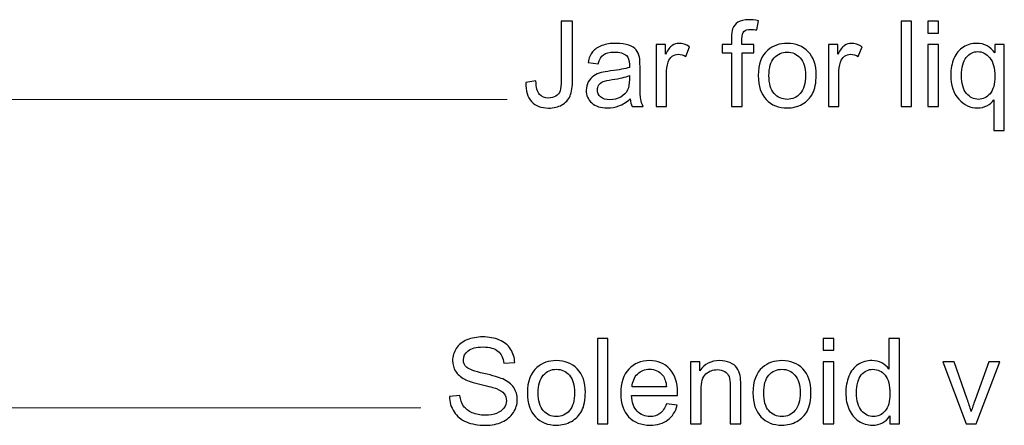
# Model space of a CAD drawing. Header units: millimetres. Extents: x -658 to -175, y -157 to 178.
# Tile 25 of 41: x -314 to -262, y 27 to 48. Entities that reach past the tile are written whole.
import ezdxf

# ---------------------------------------------------------------- set-up
doc = ezdxf.new("R2010")
doc.units = ezdxf.units.MM
doc.header["$MEASUREMENT"] = 0
doc.layers.add('Layer 1', color=7, linetype='Continuous')

msp = doc.modelspace()

# ---------------------------------------------------------------- linework, layer by layer
at = {"layer": 'Layer 1', "color": 250}
for points, knots in [([(-287.029, 45.0575), (-287.029, 45.0575), (-286.4892, 45.1316), (-286.4892, 45.1316), (-286.4892, 45.1316), (-286.4744, 44.7834), (-286.4098, 44.5453), (-286.2945, 44.4162), (-286.2945, 44.4162), (-286.1791, 44.2882), (-286.0183, 44.2236), (-285.814, 44.2236), (-285.814, 44.2236), (-285.6637, 44.2236), (-285.5336, 44.2585), (-285.4245, 44.3273), (-285.4245, 44.3273), (-285.3155, 44.3972), (-285.2393, 44.4913), (-285.1981, 44.6099), (-285.1981, 44.6099), (-285.1568, 44.7284), (-285.1367, 44.9189), (-285.1367, 45.1793), (-285.1367, 45.1793), (-285.1367, 45.1793), (-285.1367, 48.3129), (-285.1367, 48.3129), (-285.1367, 48.3129), (-285.1367, 48.3129), (-284.5334, 48.3129), (-284.5334, 48.3129), (-284.5334, 48.3129), (-284.5334, 48.3129), (-284.5334, 45.2152), (-284.5334, 45.2152), (-284.5334, 45.2152), (-284.5334, 44.8353), (-284.5789, 44.5411), (-284.671, 44.3315), (-284.671, 44.3315), (-284.7631, 44.1231), (-284.9081, 43.9643), (-285.1081, 43.8542), (-285.1081, 43.8542), (-285.3071, 43.7452), (-285.541, 43.6902), (-285.8087, 43.6902), (-285.8087, 43.6902), (-286.2077, 43.6902), (-286.5125, 43.8045), (-286.7242, 44.0342), (-286.7242, 44.0342), (-286.9358, 44.2638), (-287.0374, 44.6046), (-287.029, 45.0575)], [0, 0, 0, 0, 0.0666667, 0.0666667, 0.0666667, 0.0666667, 0.1333333, 0.1333333, 0.1333333, 0.1333333, 0.2, 0.2, 0.2, 0.2, 0.2666667, 0.2666667, 0.2666667, 0.2666667, 0.3333333, 0.3333333, 0.3333333, 0.3333333, 0.4, 0.4, 0.4, 0.4, 0.4666667, 0.4666667, 0.4666667, 0.4666667, 0.5333333, 0.5333333, 0.5333333, 0.5333333, 0.6, 0.6, 0.6, 0.6, 0.6666667, 0.6666667, 0.6666667, 0.6666667, 0.7333333, 0.7333333, 0.7333333, 0.7333333, 0.8, 0.8, 0.8, 0.8, 0.8666667, 0.8666667, 0.8666667, 0.8666667, 1, 1, 1, 1]), ([(-276.0755, 43.7664), (-276.0755, 43.7664), (-276.0755, 46.6302), (-276.0755, 46.6302), (-276.0755, 46.6302), (-276.0755, 46.6302), (-276.5708, 46.6302), (-276.5708, 46.6302), (-276.5708, 46.6302), (-276.5708, 46.6302), (-276.5708, 47.062), (-276.5708, 47.062), (-276.5708, 47.062), (-276.5708, 47.062), (-276.0755, 47.062), (-276.0755, 47.062), (-276.0755, 47.062), (-276.0755, 47.062), (-276.0755, 47.4112), (-276.0755, 47.4112), (-276.0755, 47.4112), (-276.0755, 47.6324), (-276.0564, 47.7965), (-276.0173, 47.9034), (-276.0173, 47.9034), (-275.9633, 48.0473), (-275.8701, 48.1648), (-275.7347, 48.2547), (-275.7347, 48.2547), (-275.6003, 48.3447), (-275.4108, 48.3891), (-275.1674, 48.3891), (-275.1674, 48.3891), (-275.0097, 48.3891), (-274.8362, 48.3701), (-274.6457, 48.333), (-274.6457, 48.333), (-274.6457, 48.333), (-274.7293, 47.8441), (-274.7293, 47.8441), (-274.7293, 47.8441), (-274.8457, 47.8642), (-274.9547, 47.8748), (-275.0584, 47.8748), (-275.0584, 47.8748), (-275.2277, 47.8748), (-275.3473, 47.8388), (-275.4182, 47.7668), (-275.4182, 47.7668), (-275.4881, 47.6949), (-275.523, 47.5605), (-275.523, 47.3636), (-275.523, 47.3636), (-275.523, 47.3636), (-275.523, 47.062), (-275.523, 47.062), (-275.523, 47.062), (-275.523, 47.062), (-274.8817, 47.062), (-274.8817, 47.062), (-274.8817, 47.062), (-274.8817, 47.062), (-274.8817, 46.6302), (-274.8817, 46.6302), (-274.8817, 46.6302), (-274.8817, 46.6302), (-275.5167, 46.6302), (-275.5167, 46.6302), (-275.5167, 46.6302), (-275.5167, 46.6302), (-275.5167, 43.7664), (-275.5167, 43.7664), (-275.5167, 43.7664), (-275.5167, 43.7664), (-276.0755, 43.7664), (-276.0755, 43.7664)], [0, 0, 0, 0, 0.05, 0.05, 0.05, 0.05, 0.1, 0.1, 0.1, 0.1, 0.15, 0.15, 0.15, 0.15, 0.2, 0.2, 0.2, 0.2, 0.25, 0.25, 0.25, 0.25, 0.3, 0.3, 0.3, 0.3, 0.35, 0.35, 0.35, 0.35, 0.4, 0.4, 0.4, 0.4, 0.45, 0.45, 0.45, 0.45, 0.5, 0.5, 0.5, 0.5, 0.55, 0.55, 0.55, 0.55, 0.6, 0.6, 0.6, 0.6, 0.65, 0.65, 0.65, 0.65, 0.7, 0.7, 0.7, 0.7, 0.75, 0.75, 0.75, 0.75, 0.8, 0.8, 0.8, 0.8, 0.85, 0.85, 0.85, 0.85, 0.9, 0.9, 0.9, 0.9, 1, 1, 1, 1]), ([(-267.047, 43.7664), (-267.047, 43.7664), (-267.047, 48.3129), (-267.047, 48.3129), (-267.047, 48.3129), (-267.047, 48.3129), (-266.4882, 48.3129), (-266.4882, 48.3129), (-266.4882, 48.3129), (-266.4882, 48.3129), (-266.4882, 43.7664), (-266.4882, 43.7664), (-266.4882, 43.7664), (-266.4882, 43.7664), (-267.047, 43.7664), (-267.047, 43.7664)], [0, 0, 0, 0, 0.2, 0.2, 0.2, 0.2, 0.4, 0.4, 0.4, 0.4, 0.6, 0.6, 0.6, 0.6, 1, 1, 1, 1]), ([(-265.6236, 47.6779), (-265.6236, 47.6779), (-265.6236, 48.3129), (-265.6236, 48.3129), (-265.6236, 48.3129), (-265.6236, 48.3129), (-265.0648, 48.3129), (-265.0648, 48.3129), (-265.0648, 48.3129), (-265.0648, 48.3129), (-265.0648, 47.6779), (-265.0648, 47.6779), (-265.0648, 47.6779), (-265.0648, 47.6779), (-265.6236, 47.6779), (-265.6236, 47.6779)], [0, 0, 0, 0, 0.2, 0.2, 0.2, 0.2, 0.4, 0.4, 0.4, 0.4, 0.6, 0.6, 0.6, 0.6, 1, 1, 1, 1]), ([(-281.4665, 44.1791), (-281.6739, 44.0024), (-281.8739, 43.8786), (-282.0655, 43.8056), (-282.0655, 43.8056), (-282.2571, 43.7325), (-282.4624, 43.6966), (-282.6825, 43.6966), (-282.6825, 43.6966), (-283.0444, 43.6966), (-283.3228, 43.7844), (-283.5175, 43.9611), (-283.5175, 43.9611), (-283.7122, 44.1368), (-283.8096, 44.3622), (-283.8096, 44.6363), (-283.8096, 44.6363), (-283.8096, 44.7972), (-283.7726, 44.9443), (-283.6995, 45.0777), (-283.6995, 45.0777), (-283.6255, 45.211), (-283.5291, 45.3168), (-283.4106, 45.3973), (-283.4106, 45.3973), (-283.291, 45.4777), (-283.1577, 45.5391), (-283.0085, 45.5804), (-283.0085, 45.5804), (-282.8984, 45.6089), (-282.7322, 45.6364), (-282.511, 45.664), (-282.511, 45.664), (-282.0602, 45.7169), (-281.7268, 45.7814), (-281.5141, 45.8555), (-281.5141, 45.8555), (-281.512, 45.9317), (-281.5109, 45.9804), (-281.5109, 46.0005), (-281.5109, 46.0005), (-281.5109, 46.227), (-281.5639, 46.3868), (-281.6697, 46.4799), (-281.6697, 46.4799), (-281.8126, 46.6059), (-282.0253, 46.6683), (-282.3068, 46.6683), (-282.3068, 46.6683), (-282.5703, 46.6683), (-282.765, 46.6217), (-282.8899, 46.5297), (-282.8899, 46.5297), (-283.0159, 46.4376), (-283.1079, 46.2746), (-283.1683, 46.0397), (-283.1683, 46.0397), (-283.1683, 46.0397), (-283.7144, 46.1159), (-283.7144, 46.1159), (-283.7144, 46.1159), (-283.6646, 46.3498), (-283.5831, 46.5392), (-283.4688, 46.6831), (-283.4688, 46.6831), (-283.3545, 46.8271), (-283.1894, 46.9371), (-282.9735, 47.0154), (-282.9735, 47.0154), (-282.7587, 47.0927), (-282.5079, 47.1318), (-282.2242, 47.1318), (-282.2242, 47.1318), (-281.9427, 47.1318), (-281.7131, 47.099), (-281.5363, 47.0324), (-281.5363, 47.0324), (-281.3607, 46.9657), (-281.2305, 46.8831), (-281.1479, 46.7826), (-281.1479, 46.7826), (-281.0654, 46.6821), (-281.0072, 46.5551), (-280.9733, 46.4016), (-280.9733, 46.4016), (-280.9553, 46.3064), (-280.9458, 46.1349), (-280.9458, 45.8883), (-280.9458, 45.8883), (-280.9458, 45.8883), (-280.9458, 45.1475), (-280.9458, 45.1475), (-280.9458, 45.1475), (-280.9458, 44.63), (-280.9342, 44.303), (-280.9109, 44.1643), (-280.9109, 44.1643), (-280.8886, 44.0257), (-280.8421, 43.8934), (-280.7744, 43.7664), (-280.7744, 43.7664), (-280.7744, 43.7664), (-281.3585, 43.7664), (-281.3585, 43.7664), (-281.3585, 43.7664), (-281.4146, 43.8839), (-281.4506, 44.0215), (-281.4665, 44.1791)], [0, 0, 0, 0, 0.0357143, 0.0357143, 0.0357143, 0.0357143, 0.0714286, 0.0714286, 0.0714286, 0.0714286, 0.1071429, 0.1071429, 0.1071429, 0.1071429, 0.1428571, 0.1428571, 0.1428571, 0.1428571, 0.1785714, 0.1785714, 0.1785714, 0.1785714, 0.2142857, 0.2142857, 0.2142857, 0.2142857, 0.25, 0.25, 0.25, 0.25, 0.2857143, 0.2857143, 0.2857143, 0.2857143, 0.3214286, 0.3214286, 0.3214286, 0.3214286, 0.3571429, 0.3571429, 0.3571429, 0.3571429, 0.3928571, 0.3928571, 0.3928571, 0.3928571, 0.4285714, 0.4285714, 0.4285714, 0.4285714, 0.4642857, 0.4642857, 0.4642857, 0.4642857, 0.5, 0.5, 0.5, 0.5, 0.5357143, 0.5357143, 0.5357143, 0.5357143, 0.5714286, 0.5714286, 0.5714286, 0.5714286, 0.6071429, 0.6071429, 0.6071429, 0.6071429, 0.6428571, 0.6428571, 0.6428571, 0.6428571, 0.6785714, 0.6785714, 0.6785714, 0.6785714, 0.7142857, 0.7142857, 0.7142857, 0.7142857, 0.75, 0.75, 0.75, 0.75, 0.7857143, 0.7857143, 0.7857143, 0.7857143, 0.8214286, 0.8214286, 0.8214286, 0.8214286, 0.8571429, 0.8571429, 0.8571429, 0.8571429, 0.8928571, 0.8928571, 0.8928571, 0.8928571, 0.9285714, 0.9285714, 0.9285714, 0.9285714, 1, 1, 1, 1]), ([(-280.0939, 43.7664), (-280.0939, 43.7664), (-280.0939, 47.062), (-280.0939, 47.062), (-280.0939, 47.062), (-280.0939, 47.062), (-279.5922, 47.062), (-279.5922, 47.062), (-279.5922, 47.062), (-279.5922, 47.062), (-279.5922, 46.5572), (-279.5922, 46.5572), (-279.5922, 46.5572), (-279.4642, 46.7911), (-279.3456, 46.9456), (-279.2366, 47.0197), (-279.2366, 47.0197), (-279.1276, 47.0948), (-279.008, 47.1318), (-278.8779, 47.1318), (-278.8779, 47.1318), (-278.6895, 47.1318), (-278.4979, 47.0726), (-278.3032, 46.9551), (-278.3032, 46.9551), (-278.3032, 46.9551), (-278.5021, 46.4397), (-278.5021, 46.4397), (-278.5021, 46.4397), (-278.6376, 46.5159), (-278.7731, 46.554), (-278.9085, 46.554), (-278.9085, 46.554), (-279.0302, 46.554), (-279.1393, 46.517), (-279.2356, 46.4439), (-279.2356, 46.4439), (-279.3319, 46.3709), (-279.4007, 46.2693), (-279.4419, 46.1391), (-279.4419, 46.1391), (-279.5044, 45.9412), (-279.5351, 45.7243), (-279.5351, 45.4883), (-279.5351, 45.4883), (-279.5351, 45.4883), (-279.5351, 43.7664), (-279.5351, 43.7664), (-279.5351, 43.7664), (-279.5351, 43.7664), (-280.0939, 43.7664), (-280.0939, 43.7664)], [0, 0, 0, 0, 0.0714286, 0.0714286, 0.0714286, 0.0714286, 0.1428571, 0.1428571, 0.1428571, 0.1428571, 0.2142857, 0.2142857, 0.2142857, 0.2142857, 0.2857143, 0.2857143, 0.2857143, 0.2857143, 0.3571429, 0.3571429, 0.3571429, 0.3571429, 0.4285714, 0.4285714, 0.4285714, 0.4285714, 0.5, 0.5, 0.5, 0.5, 0.5714286, 0.5714286, 0.5714286, 0.5714286, 0.6428571, 0.6428571, 0.6428571, 0.6428571, 0.7142857, 0.7142857, 0.7142857, 0.7142857, 0.7857143, 0.7857143, 0.7857143, 0.7857143, 0.8571429, 0.8571429, 0.8571429, 0.8571429, 1, 1, 1, 1]), ([(-274.6542, 45.4142), (-274.6542, 46.0227), (-274.4848, 46.4736), (-274.1451, 46.7667), (-274.1451, 46.7667), (-273.8625, 47.0101), (-273.5165, 47.1318), (-273.109, 47.1318), (-273.109, 47.1318), (-272.6571, 47.1318), (-272.2867, 46.9837), (-271.9988, 46.6874), (-271.9988, 46.6874), (-271.712, 46.3921), (-271.5681, 45.9825), (-271.5681, 45.4608), (-271.5681, 45.4608), (-271.5681, 45.0374), (-271.6316, 44.7051), (-271.7586, 44.4628), (-271.7586, 44.4628), (-271.8856, 44.2204), (-272.0708, 44.032), (-272.3142, 43.8976), (-272.3142, 43.8976), (-272.5566, 43.7632), (-272.8222, 43.6966), (-273.109, 43.6966), (-273.109, 43.6966), (-273.5704, 43.6966), (-273.943, 43.8437), (-274.2277, 44.1389), (-274.2277, 44.1389), (-274.5123, 44.4342), (-274.6542, 44.8596), (-274.6542, 45.4142)], [0, 0, 0, 0, 0.1, 0.1, 0.1, 0.1, 0.2, 0.2, 0.2, 0.2, 0.3, 0.3, 0.3, 0.3, 0.4, 0.4, 0.4, 0.4, 0.5, 0.5, 0.5, 0.5, 0.6, 0.6, 0.6, 0.6, 0.7, 0.7, 0.7, 0.7, 0.8, 0.8, 0.8, 0.8, 1, 1, 1, 1]), ([(-274.0827, 45.4131), (-274.0827, 44.9919), (-273.9906, 44.6766), (-273.8064, 44.4681), (-273.8064, 44.4681), (-273.6212, 44.2585), (-273.3895, 44.1537), (-273.109, 44.1537), (-273.109, 44.1537), (-272.8317, 44.1537), (-272.601, 44.2585), (-272.4158, 44.4691), (-272.4158, 44.4691), (-272.2317, 44.6797), (-272.1396, 45.0004), (-272.1396, 45.4311), (-272.1396, 45.4311), (-272.1396, 45.8375), (-272.2327, 46.1455), (-272.4179, 46.354), (-272.4179, 46.354), (-272.6031, 46.5635), (-272.8338, 46.6683), (-273.109, 46.6683), (-273.109, 46.6683), (-273.3895, 46.6683), (-273.6212, 46.5646), (-273.8064, 46.3561), (-273.8064, 46.3561), (-273.9906, 46.1476), (-274.0827, 45.8333), (-274.0827, 45.4131)], [0, 0, 0, 0, 0.1111111, 0.1111111, 0.1111111, 0.1111111, 0.2222222, 0.2222222, 0.2222222, 0.2222222, 0.3333333, 0.3333333, 0.3333333, 0.3333333, 0.4444444, 0.4444444, 0.4444444, 0.4444444, 0.5555556, 0.5555556, 0.5555556, 0.5555556, 0.6666667, 0.6666667, 0.6666667, 0.6666667, 0.7777778, 0.7777778, 0.7777778, 0.7777778, 1, 1, 1, 1]), ([(-270.9194, 43.7664), (-270.9194, 43.7664), (-270.9194, 47.062), (-270.9194, 47.062), (-270.9194, 47.062), (-270.9194, 47.062), (-270.4177, 47.062), (-270.4177, 47.062), (-270.4177, 47.062), (-270.4177, 47.062), (-270.4177, 46.5572), (-270.4177, 46.5572), (-270.4177, 46.5572), (-270.2897, 46.7911), (-270.1711, 46.9456), (-270.0621, 47.0197), (-270.0621, 47.0197), (-269.9531, 47.0948), (-269.8335, 47.1318), (-269.7034, 47.1318), (-269.7034, 47.1318), (-269.515, 47.1318), (-269.3234, 47.0726), (-269.1287, 46.9551), (-269.1287, 46.9551), (-269.1287, 46.9551), (-269.3276, 46.4397), (-269.3276, 46.4397), (-269.3276, 46.4397), (-269.4631, 46.5159), (-269.5986, 46.554), (-269.734, 46.554), (-269.734, 46.554), (-269.8557, 46.554), (-269.9648, 46.517), (-270.0611, 46.4439), (-270.0611, 46.4439), (-270.1574, 46.3709), (-270.2262, 46.2693), (-270.2674, 46.1391), (-270.2674, 46.1391), (-270.3299, 45.9412), (-270.3606, 45.7243), (-270.3606, 45.4883), (-270.3606, 45.4883), (-270.3606, 45.4883), (-270.3606, 43.7664), (-270.3606, 43.7664), (-270.3606, 43.7664), (-270.3606, 43.7664), (-270.9194, 43.7664), (-270.9194, 43.7664)], [0, 0, 0, 0, 0.0714286, 0.0714286, 0.0714286, 0.0714286, 0.1428571, 0.1428571, 0.1428571, 0.1428571, 0.2142857, 0.2142857, 0.2142857, 0.2142857, 0.2857143, 0.2857143, 0.2857143, 0.2857143, 0.3571429, 0.3571429, 0.3571429, 0.3571429, 0.4285714, 0.4285714, 0.4285714, 0.4285714, 0.5, 0.5, 0.5, 0.5, 0.5714286, 0.5714286, 0.5714286, 0.5714286, 0.6428571, 0.6428571, 0.6428571, 0.6428571, 0.7142857, 0.7142857, 0.7142857, 0.7142857, 0.7857143, 0.7857143, 0.7857143, 0.7857143, 0.8571429, 0.8571429, 0.8571429, 0.8571429, 1, 1, 1, 1]), ([(-265.6236, 43.7664), (-265.6236, 43.7664), (-265.6236, 47.062), (-265.6236, 47.062), (-265.6236, 47.062), (-265.6236, 47.062), (-265.0648, 47.062), (-265.0648, 47.062), (-265.0648, 47.062), (-265.0648, 47.062), (-265.0648, 43.7664), (-265.0648, 43.7664), (-265.0648, 43.7664), (-265.0648, 43.7664), (-265.6236, 43.7664), (-265.6236, 43.7664)], [0, 0, 0, 0, 0.2, 0.2, 0.2, 0.2, 0.4, 0.4, 0.4, 0.4, 0.6, 0.6, 0.6, 0.6, 1, 1, 1, 1]), ([(-262.1143, 42.5028), (-262.1143, 42.5028), (-262.1143, 44.1199), (-262.1143, 44.1199), (-262.1143, 44.1199), (-262.201, 43.9982), (-262.3228, 43.8976), (-262.4783, 43.8172), (-262.4783, 43.8172), (-262.6339, 43.7368), (-262.8001, 43.6966), (-262.9757, 43.6966), (-262.9757, 43.6966), (-263.3663, 43.6966), (-263.7017, 43.8521), (-263.9843, 44.1643), (-263.9843, 44.1643), (-264.2658, 44.4755), (-264.4066, 44.903), (-264.4066, 45.4449), (-264.4066, 45.4449), (-264.4066, 45.7751), (-264.3494, 46.0714), (-264.2351, 46.3339), (-264.2351, 46.3339), (-264.1198, 46.5953), (-263.9536, 46.7942), (-263.7356, 46.9287), (-263.7356, 46.9287), (-263.5176, 47.0641), (-263.2784, 47.1318), (-263.0181, 47.1318), (-263.0181, 47.1318), (-262.6106, 47.1318), (-262.291, 46.9615), (-262.0571, 46.6196), (-262.0571, 46.6196), (-262.0571, 46.6196), (-262.0571, 47.062), (-262.0571, 47.062), (-262.0571, 47.062), (-262.0571, 47.062), (-261.5555, 47.062), (-261.5555, 47.062), (-261.5555, 47.062), (-261.5555, 47.062), (-261.5555, 42.5028), (-261.5555, 42.5028), (-261.5555, 42.5028), (-261.5555, 42.5028), (-262.1143, 42.5028), (-262.1143, 42.5028)], [0, 0, 0, 0, 0.0714286, 0.0714286, 0.0714286, 0.0714286, 0.1428571, 0.1428571, 0.1428571, 0.1428571, 0.2142857, 0.2142857, 0.2142857, 0.2142857, 0.2857143, 0.2857143, 0.2857143, 0.2857143, 0.3571429, 0.3571429, 0.3571429, 0.3571429, 0.4285714, 0.4285714, 0.4285714, 0.4285714, 0.5, 0.5, 0.5, 0.5, 0.5714286, 0.5714286, 0.5714286, 0.5714286, 0.6428571, 0.6428571, 0.6428571, 0.6428571, 0.7142857, 0.7142857, 0.7142857, 0.7142857, 0.7857143, 0.7857143, 0.7857143, 0.7857143, 0.8571429, 0.8571429, 0.8571429, 0.8571429, 1, 1, 1, 1]), ([(-263.8351, 45.4237), (-263.8351, 45.0004), (-263.7462, 44.6829), (-263.5684, 44.4712), (-263.5684, 44.4712), (-263.3906, 44.2596), (-263.1779, 44.1537), (-262.9292, 44.1537), (-262.9292, 44.1537), (-262.691, 44.1537), (-262.4868, 44.2543), (-262.3143, 44.4554), (-262.3143, 44.4554), (-262.1428, 44.6575), (-262.0571, 44.9634), (-262.0571, 45.374), (-262.0571, 45.374), (-262.0571, 45.8121), (-262.1481, 46.1413), (-262.3291, 46.3625), (-262.3291, 46.3625), (-262.5101, 46.5836), (-262.7217, 46.6937), (-262.9662, 46.6937), (-262.9662, 46.6937), (-263.2086, 46.6937), (-263.4139, 46.591), (-263.5821, 46.3857), (-263.5821, 46.3857), (-263.7504, 46.1804), (-263.8351, 45.8598), (-263.8351, 45.4237)], [0, 0, 0, 0, 0.1111111, 0.1111111, 0.1111111, 0.1111111, 0.2222222, 0.2222222, 0.2222222, 0.2222222, 0.3333333, 0.3333333, 0.3333333, 0.3333333, 0.4444444, 0.4444444, 0.4444444, 0.4444444, 0.5555556, 0.5555556, 0.5555556, 0.5555556, 0.6666667, 0.6666667, 0.6666667, 0.6666667, 0.7777778, 0.7777778, 0.7777778, 0.7777778, 1, 1, 1, 1]), ([(-281.5109, 45.4174), (-281.7141, 45.3348), (-282.0189, 45.265), (-282.4253, 45.2078), (-282.4253, 45.2078), (-282.656, 45.175), (-282.819, 45.138), (-282.9143, 45.0967), (-282.9143, 45.0967), (-283.0095, 45.0554), (-283.0825, 44.9951), (-283.1344, 44.9168), (-283.1344, 44.9168), (-283.1863, 44.8374), (-283.2127, 44.7496), (-283.2127, 44.6522), (-283.2127, 44.6522), (-283.2127, 44.5051), (-283.1566, 44.3813), (-283.0434, 44.2829), (-283.0434, 44.2829), (-282.9301, 44.1844), (-282.765, 44.1347), (-282.5481, 44.1347), (-282.5481, 44.1347), (-282.3333, 44.1347), (-282.1417, 44.1813), (-281.9734, 44.2755), (-281.9734, 44.2755), (-281.8062, 44.3686), (-281.6824, 44.4966), (-281.6041, 44.6586), (-281.6041, 44.6586), (-281.5437, 44.7845), (-281.5141, 44.9697), (-281.5141, 45.2142), (-281.5141, 45.2142), (-281.5141, 45.2142), (-281.5109, 45.4174), (-281.5109, 45.4174)], [0, 0, 0, 0, 0.0909091, 0.0909091, 0.0909091, 0.0909091, 0.1818182, 0.1818182, 0.1818182, 0.1818182, 0.2727273, 0.2727273, 0.2727273, 0.2727273, 0.3636364, 0.3636364, 0.3636364, 0.3636364, 0.4545455, 0.4545455, 0.4545455, 0.4545455, 0.5454545, 0.5454545, 0.5454545, 0.5454545, 0.6363636, 0.6363636, 0.6363636, 0.6363636, 0.7272727, 0.7272727, 0.7272727, 0.7272727, 0.8181818, 0.8181818, 0.8181818, 0.8181818, 1, 1, 1, 1]), ([(-291.0932, 28.3547), (-291.0932, 28.3547), (-290.5281, 28.4055), (-290.5281, 28.4055), (-290.5281, 28.4055), (-290.5016, 28.1769), (-290.4392, 27.9896), (-290.3407, 27.8425), (-290.3407, 27.8425), (-290.2423, 27.6964), (-290.0899, 27.5779), (-289.8835, 27.4869), (-289.8835, 27.4869), (-289.6772, 27.3969), (-289.4443, 27.3514), (-289.1861, 27.3514), (-289.1861, 27.3514), (-288.9565, 27.3514), (-288.7543, 27.3853), (-288.5786, 27.454), (-288.5786, 27.454), (-288.403, 27.5228), (-288.2728, 27.617), (-288.1871, 27.7366), (-288.1871, 27.7366), (-288.1013, 27.8562), (-288.058, 27.9864), (-288.058, 28.1261), (-288.058, 28.1261), (-288.058, 28.2679), (-288.0992, 28.3917), (-288.1818, 28.4986), (-288.1818, 28.4986), (-288.2643, 28.6044), (-288.4008, 28.6933), (-288.5913, 28.7664), (-288.5913, 28.7664), (-288.7131, 28.8129), (-288.9829, 28.887), (-289.401, 28.9876), (-289.401, 28.9876), (-289.819, 29.0881), (-290.1111, 29.1823), (-290.2783, 29.2712), (-290.2783, 29.2712), (-290.4953, 29.3855), (-290.6561, 29.5273), (-290.762, 29.6956), (-290.762, 29.6956), (-290.8688, 29.8638), (-290.9218, 30.0533), (-290.9218, 30.2618), (-290.9218, 30.2618), (-290.9218, 30.4925), (-290.8561, 30.7073), (-290.726, 30.9063), (-290.726, 30.9063), (-290.5958, 31.1063), (-290.4064, 31.2576), (-290.1555, 31.3614), (-290.1555, 31.3614), (-289.9058, 31.4651), (-289.6274, 31.5169), (-289.3216, 31.5169), (-289.3216, 31.5169), (-288.985, 31.5169), (-288.6877, 31.463), (-288.4305, 31.3539), (-288.4305, 31.3539), (-288.1733, 31.246), (-287.9754, 31.0862), (-287.8368, 30.8745), (-287.8368, 30.8745), (-287.6981, 30.6639), (-287.624, 30.4247), (-287.6135, 30.158), (-287.6135, 30.158), (-287.6135, 30.158), (-288.1913, 30.1136), (-288.1913, 30.1136), (-288.1913, 30.1136), (-288.222, 30.4004), (-288.3268, 30.6174), (-288.5056, 30.7634), (-288.5056, 30.7634), (-288.6845, 30.9105), (-288.9491, 30.9835), (-289.2983, 30.9835), (-289.2983, 30.9835), (-289.6624, 30.9835), (-289.928, 30.9169), (-290.0942, 30.7835), (-290.0942, 30.7835), (-290.2603, 30.6502), (-290.3439, 30.4893), (-290.3439, 30.3009), (-290.3439, 30.3009), (-290.3439, 30.1379), (-290.2847, 30.0035), (-290.1672, 29.8977), (-290.1672, 29.8977), (-290.0508, 29.7929), (-289.7491, 29.6839), (-289.2602, 29.5739), (-289.2602, 29.5739), (-288.7713, 29.4627), (-288.4358, 29.3664), (-288.2537, 29.2839), (-288.2537, 29.2839), (-287.9902, 29.1622), (-287.7944, 29.0087), (-287.6685, 28.8214), (-287.6685, 28.8214), (-287.5426, 28.6351), (-287.4801, 28.4203), (-287.4801, 28.1769), (-287.4801, 28.1769), (-287.4801, 27.9345), (-287.5489, 27.708), (-287.6875, 27.4943), (-287.6875, 27.4943), (-287.8262, 27.2805), (-288.0241, 27.1143), (-288.2834, 26.9958), (-288.2834, 26.9958), (-288.5427, 26.8773), (-288.8337, 26.818), (-289.1586, 26.818), (-289.1586, 26.818), (-289.5692, 26.818), (-289.9132, 26.8783), (-290.1905, 26.9979), (-290.1905, 26.9979), (-290.4688, 27.1175), (-290.6858, 27.2974), (-290.8434, 27.5387), (-290.8434, 27.5387), (-291.0022, 27.779), (-291.0847, 28.0509), (-291.0932, 28.3547)], [0, 0, 0, 0, 0.0277778, 0.0277778, 0.0277778, 0.0277778, 0.0555556, 0.0555556, 0.0555556, 0.0555556, 0.0833333, 0.0833333, 0.0833333, 0.0833333, 0.1111111, 0.1111111, 0.1111111, 0.1111111, 0.1388889, 0.1388889, 0.1388889, 0.1388889, 0.1666667, 0.1666667, 0.1666667, 0.1666667, 0.1944444, 0.1944444, 0.1944444, 0.1944444, 0.2222222, 0.2222222, 0.2222222, 0.2222222, 0.25, 0.25, 0.25, 0.25, 0.2777778, 0.2777778, 0.2777778, 0.2777778, 0.3055556, 0.3055556, 0.3055556, 0.3055556, 0.3333333, 0.3333333, 0.3333333, 0.3333333, 0.3611111, 0.3611111, 0.3611111, 0.3611111, 0.3888889, 0.3888889, 0.3888889, 0.3888889, 0.4166667, 0.4166667, 0.4166667, 0.4166667, 0.4444444, 0.4444444, 0.4444444, 0.4444444, 0.4722222, 0.4722222, 0.4722222, 0.4722222, 0.5, 0.5, 0.5, 0.5, 0.5277778, 0.5277778, 0.5277778, 0.5277778, 0.5555556, 0.5555556, 0.5555556, 0.5555556, 0.5833333, 0.5833333, 0.5833333, 0.5833333, 0.6111111, 0.6111111, 0.6111111, 0.6111111, 0.6388889, 0.6388889, 0.6388889, 0.6388889, 0.6666667, 0.6666667, 0.6666667, 0.6666667, 0.6944444, 0.6944444, 0.6944444, 0.6944444, 0.7222222, 0.7222222, 0.7222222, 0.7222222, 0.75, 0.75, 0.75, 0.75, 0.7777778, 0.7777778, 0.7777778, 0.7777778, 0.8055556, 0.8055556, 0.8055556, 0.8055556, 0.8333333, 0.8333333, 0.8333333, 0.8333333, 0.8611111, 0.8611111, 0.8611111, 0.8611111, 0.8888889, 0.8888889, 0.8888889, 0.8888889, 0.9166667, 0.9166667, 0.9166667, 0.9166667, 0.9444444, 0.9444444, 0.9444444, 0.9444444, 1, 1, 1, 1]), ([(-283.2119, 26.8942), (-283.2119, 26.8942), (-283.2119, 31.4407), (-283.2119, 31.4407), (-283.2119, 31.4407), (-283.2119, 31.4407), (-282.6531, 31.4407), (-282.6531, 31.4407), (-282.6531, 31.4407), (-282.6531, 31.4407), (-282.6531, 26.8942), (-282.6531, 26.8942), (-282.6531, 26.8942), (-282.6531, 26.8942), (-283.2119, 26.8942), (-283.2119, 26.8942)], [0, 0, 0, 0, 0.2, 0.2, 0.2, 0.2, 0.4, 0.4, 0.4, 0.4, 0.6, 0.6, 0.6, 0.6, 1, 1, 1, 1]), ([(-271.1937, 30.8057), (-271.1937, 30.8057), (-271.1937, 31.4407), (-271.1937, 31.4407), (-271.1937, 31.4407), (-271.1937, 31.4407), (-270.6349, 31.4407), (-270.6349, 31.4407), (-270.6349, 31.4407), (-270.6349, 31.4407), (-270.6349, 30.8057), (-270.6349, 30.8057), (-270.6349, 30.8057), (-270.6349, 30.8057), (-271.1937, 30.8057), (-271.1937, 30.8057)], [0, 0, 0, 0, 0.2, 0.2, 0.2, 0.2, 0.4, 0.4, 0.4, 0.4, 0.6, 0.6, 0.6, 0.6, 1, 1, 1, 1]), ([(-267.6558, 26.8942), (-267.6558, 26.8942), (-267.6558, 27.3122), (-267.6558, 27.3122), (-267.6558, 27.3122), (-267.8643, 26.9873), (-268.1712, 26.8244), (-268.5765, 26.8244), (-268.5765, 26.8244), (-268.839, 26.8244), (-269.0803, 26.8963), (-269.2994, 27.0413), (-269.2994, 27.0413), (-269.5195, 27.1852), (-269.6899, 27.3874), (-269.8116, 27.6456), (-269.8116, 27.6456), (-269.9322, 27.9049), (-269.9926, 28.2023), (-269.9926, 28.5388), (-269.9926, 28.5388), (-269.9926, 28.8669), (-269.9375, 29.1643), (-269.8285, 29.432), (-269.8285, 29.432), (-269.7184, 29.6987), (-269.5544, 29.9041), (-269.3353, 30.0459), (-269.3353, 30.0459), (-269.1173, 30.1887), (-268.8718, 30.2596), (-268.6019, 30.2596), (-268.6019, 30.2596), (-268.403, 30.2596), (-268.2262, 30.2173), (-268.0717, 30.1337), (-268.0717, 30.1337), (-267.9172, 30.0501), (-267.7913, 29.94), (-267.6939, 29.8056), (-267.6939, 29.8056), (-267.6939, 29.8056), (-267.6939, 31.4407), (-267.6939, 31.4407), (-267.6939, 31.4407), (-267.6939, 31.4407), (-267.1351, 31.4407), (-267.1351, 31.4407), (-267.1351, 31.4407), (-267.1351, 31.4407), (-267.1351, 26.8942), (-267.1351, 26.8942), (-267.1351, 26.8942), (-267.1351, 26.8942), (-267.6558, 26.8942), (-267.6558, 26.8942)], [0, 0, 0, 0, 0.0666667, 0.0666667, 0.0666667, 0.0666667, 0.1333333, 0.1333333, 0.1333333, 0.1333333, 0.2, 0.2, 0.2, 0.2, 0.2666667, 0.2666667, 0.2666667, 0.2666667, 0.3333333, 0.3333333, 0.3333333, 0.3333333, 0.4, 0.4, 0.4, 0.4, 0.4666667, 0.4666667, 0.4666667, 0.4666667, 0.5333333, 0.5333333, 0.5333333, 0.5333333, 0.6, 0.6, 0.6, 0.6, 0.6666667, 0.6666667, 0.6666667, 0.6666667, 0.7333333, 0.7333333, 0.7333333, 0.7333333, 0.8, 0.8, 0.8, 0.8, 0.8666667, 0.8666667, 0.8666667, 0.8666667, 1, 1, 1, 1]), ([(-286.9404, 28.542), (-286.9404, 29.1505), (-286.771, 29.6014), (-286.4313, 29.8945), (-286.4313, 29.8945), (-286.1487, 30.1379), (-285.8027, 30.2596), (-285.3952, 30.2596), (-285.3952, 30.2596), (-284.9433, 30.2596), (-284.5729, 30.1115), (-284.285, 29.8152), (-284.285, 29.8152), (-283.9982, 29.5199), (-283.8543, 29.1103), (-283.8543, 28.5886), (-283.8543, 28.5886), (-283.8543, 28.1652), (-283.9178, 27.8329), (-284.0448, 27.5906), (-284.0448, 27.5906), (-284.1718, 27.3482), (-284.357, 27.1598), (-284.6004, 27.0254), (-284.6004, 27.0254), (-284.8428, 26.891), (-285.1084, 26.8244), (-285.3952, 26.8244), (-285.3952, 26.8244), (-285.8566, 26.8244), (-286.2292, 26.9715), (-286.5139, 27.2667), (-286.5139, 27.2667), (-286.7985, 27.562), (-286.9404, 27.9874), (-286.9404, 28.542)], [0, 0, 0, 0, 0.1, 0.1, 0.1, 0.1, 0.2, 0.2, 0.2, 0.2, 0.3, 0.3, 0.3, 0.3, 0.4, 0.4, 0.4, 0.4, 0.5, 0.5, 0.5, 0.5, 0.6, 0.6, 0.6, 0.6, 0.7, 0.7, 0.7, 0.7, 0.8, 0.8, 0.8, 0.8, 1, 1, 1, 1]), ([(-279.5406, 27.961), (-279.5406, 27.961), (-278.9628, 27.8848), (-278.9628, 27.8848), (-278.9628, 27.8848), (-279.0528, 27.5493), (-279.221, 27.2879), (-279.4666, 27.1027), (-279.4666, 27.1027), (-279.7121, 26.9175), (-280.0254, 26.8244), (-280.4074, 26.8244), (-280.4074, 26.8244), (-280.8879, 26.8244), (-281.2689, 26.9725), (-281.5504, 27.2688), (-281.5504, 27.2688), (-281.8319, 27.5641), (-281.9727, 27.98), (-281.9727, 28.5145), (-281.9727, 28.5145), (-281.9727, 29.0669), (-281.8308, 29.4966), (-281.5462, 29.8014), (-281.5462, 29.8014), (-281.2615, 30.1072), (-280.8921, 30.2596), (-280.4381, 30.2596), (-280.4381, 30.2596), (-279.9989, 30.2596), (-279.6401, 30.1104), (-279.3618, 29.8109), (-279.3618, 29.8109), (-279.0834, 29.5114), (-278.9438, 29.0902), (-278.9438, 28.5473), (-278.9438, 28.5473), (-278.9438, 28.5145), (-278.9448, 28.4647), (-278.9469, 28.3991), (-278.9469, 28.3991), (-278.9469, 28.3991), (-281.4012, 28.3991), (-281.4012, 28.3991), (-281.4012, 28.3991), (-281.38, 28.0382), (-281.2784, 27.761), (-281.0943, 27.5694), (-281.0943, 27.5694), (-280.9112, 27.3779), (-280.6815, 27.2815), (-280.4074, 27.2815), (-280.4074, 27.2815), (-280.2031, 27.2815), (-280.0285, 27.3355), (-279.8846, 27.4435), (-279.8846, 27.4435), (-279.7396, 27.5514), (-279.6253, 27.7239), (-279.5406, 27.961)], [0, 0, 0, 0, 0.0625, 0.0625, 0.0625, 0.0625, 0.125, 0.125, 0.125, 0.125, 0.1875, 0.1875, 0.1875, 0.1875, 0.25, 0.25, 0.25, 0.25, 0.3125, 0.3125, 0.3125, 0.3125, 0.375, 0.375, 0.375, 0.375, 0.4375, 0.4375, 0.4375, 0.4375, 0.5, 0.5, 0.5, 0.5, 0.5625, 0.5625, 0.5625, 0.5625, 0.625, 0.625, 0.625, 0.625, 0.6875, 0.6875, 0.6875, 0.6875, 0.75, 0.75, 0.75, 0.75, 0.8125, 0.8125, 0.8125, 0.8125, 0.875, 0.875, 0.875, 0.875, 1, 1, 1, 1]), ([(-278.2569, 26.8942), (-278.2569, 26.8942), (-278.2569, 30.1898), (-278.2569, 30.1898), (-278.2569, 30.1898), (-278.2569, 30.1898), (-277.7553, 30.1898), (-277.7553, 30.1898), (-277.7553, 30.1898), (-277.7553, 30.1898), (-277.7553, 29.722), (-277.7553, 29.722), (-277.7553, 29.722), (-277.514, 30.0808), (-277.1647, 30.2596), (-276.7086, 30.2596), (-276.7086, 30.2596), (-276.5096, 30.2596), (-276.3276, 30.2237), (-276.1614, 30.1528), (-276.1614, 30.1528), (-275.9953, 30.0818), (-275.8704, 29.9877), (-275.7879, 29.8723), (-275.7879, 29.8723), (-275.7053, 29.7569), (-275.6471, 29.6194), (-275.6143, 29.4606), (-275.6143, 29.4606), (-275.5942, 29.3569), (-275.5836, 29.1759), (-275.5836, 28.9177), (-275.5836, 28.9177), (-275.5836, 28.9177), (-275.5836, 26.8942), (-275.5836, 26.8942), (-275.5836, 26.8942), (-275.5836, 26.8942), (-276.1424, 26.8942), (-276.1424, 26.8942), (-276.1424, 26.8942), (-276.1424, 26.8942), (-276.1424, 28.8965), (-276.1424, 28.8965), (-276.1424, 28.8965), (-276.1424, 29.1241), (-276.1636, 29.2945), (-276.2069, 29.4066), (-276.2069, 29.4066), (-276.2503, 29.5188), (-276.3276, 29.6088), (-276.4377, 29.6765), (-276.4377, 29.6765), (-276.5477, 29.7432), (-276.6779, 29.7771), (-276.8261, 29.7771), (-276.8261, 29.7771), (-277.0631, 29.7771), (-277.2674, 29.7019), (-277.4399, 29.5506), (-277.4399, 29.5506), (-277.6124, 29.4003), (-277.6981, 29.1135), (-277.6981, 28.6923), (-277.6981, 28.6923), (-277.6981, 28.6923), (-277.6981, 26.8942), (-277.6981, 26.8942), (-277.6981, 26.8942), (-277.6981, 26.8942), (-278.2569, 26.8942), (-278.2569, 26.8942)], [0, 0, 0, 0, 0.0526316, 0.0526316, 0.0526316, 0.0526316, 0.1052632, 0.1052632, 0.1052632, 0.1052632, 0.1578947, 0.1578947, 0.1578947, 0.1578947, 0.2105263, 0.2105263, 0.2105263, 0.2105263, 0.2631579, 0.2631579, 0.2631579, 0.2631579, 0.3157895, 0.3157895, 0.3157895, 0.3157895, 0.3684211, 0.3684211, 0.3684211, 0.3684211, 0.4210526, 0.4210526, 0.4210526, 0.4210526, 0.4736842, 0.4736842, 0.4736842, 0.4736842, 0.5263158, 0.5263158, 0.5263158, 0.5263158, 0.5789474, 0.5789474, 0.5789474, 0.5789474, 0.6315789, 0.6315789, 0.6315789, 0.6315789, 0.6842105, 0.6842105, 0.6842105, 0.6842105, 0.7368421, 0.7368421, 0.7368421, 0.7368421, 0.7894737, 0.7894737, 0.7894737, 0.7894737, 0.8421053, 0.8421053, 0.8421053, 0.8421053, 0.8947368, 0.8947368, 0.8947368, 0.8947368, 1, 1, 1, 1]), ([(-274.9349, 28.542), (-274.9349, 29.1505), (-274.7655, 29.6014), (-274.4258, 29.8945), (-274.4258, 29.8945), (-274.1432, 30.1379), (-273.7972, 30.2596), (-273.3897, 30.2596), (-273.3897, 30.2596), (-272.9378, 30.2596), (-272.5674, 30.1115), (-272.2795, 29.8152), (-272.2795, 29.8152), (-271.9927, 29.5199), (-271.8488, 29.1103), (-271.8488, 28.5886), (-271.8488, 28.5886), (-271.8488, 28.1652), (-271.9123, 27.8329), (-272.0393, 27.5906), (-272.0393, 27.5906), (-272.1663, 27.3482), (-272.3515, 27.1598), (-272.5949, 27.0254), (-272.5949, 27.0254), (-272.8373, 26.891), (-273.1029, 26.8244), (-273.3897, 26.8244), (-273.3897, 26.8244), (-273.8511, 26.8244), (-274.2237, 26.9715), (-274.5084, 27.2667), (-274.5084, 27.2667), (-274.793, 27.562), (-274.9349, 27.9874), (-274.9349, 28.542)], [0, 0, 0, 0, 0.1, 0.1, 0.1, 0.1, 0.2, 0.2, 0.2, 0.2, 0.3, 0.3, 0.3, 0.3, 0.4, 0.4, 0.4, 0.4, 0.5, 0.5, 0.5, 0.5, 0.6, 0.6, 0.6, 0.6, 0.7, 0.7, 0.7, 0.7, 0.8, 0.8, 0.8, 0.8, 1, 1, 1, 1]), ([(-271.1937, 26.8942), (-271.1937, 26.8942), (-271.1937, 30.1898), (-271.1937, 30.1898), (-271.1937, 30.1898), (-271.1937, 30.1898), (-270.6349, 30.1898), (-270.6349, 30.1898), (-270.6349, 30.1898), (-270.6349, 30.1898), (-270.6349, 26.8942), (-270.6349, 26.8942), (-270.6349, 26.8942), (-270.6349, 26.8942), (-271.1937, 26.8942), (-271.1937, 26.8942)], [0, 0, 0, 0, 0.2, 0.2, 0.2, 0.2, 0.4, 0.4, 0.4, 0.4, 0.6, 0.6, 0.6, 0.6, 1, 1, 1, 1]), ([(-263.5866, 26.8942), (-263.5866, 26.8942), (-264.8301, 30.1898), (-264.8301, 30.1898), (-264.8301, 30.1898), (-264.8301, 30.1898), (-264.2322, 30.1898), (-264.2322, 30.1898), (-264.2322, 30.1898), (-264.2322, 30.1898), (-263.5273, 28.216), (-263.5273, 28.216), (-263.5273, 28.216), (-263.4511, 28.0033), (-263.3802, 27.7821), (-263.3157, 27.5525), (-263.3157, 27.5525), (-263.2659, 27.726), (-263.1971, 27.9345), (-263.1072, 28.179), (-263.1072, 28.179), (-263.1072, 28.179), (-262.3748, 30.1898), (-262.3748, 30.1898), (-262.3748, 30.1898), (-262.3748, 30.1898), (-261.8012, 30.1898), (-261.8012, 30.1898), (-261.8012, 30.1898), (-261.8012, 30.1898), (-263.049, 26.8942), (-263.049, 26.8942), (-263.049, 26.8942), (-263.049, 26.8942), (-263.5866, 26.8942), (-263.5866, 26.8942)], [0, 0, 0, 0, 0.1, 0.1, 0.1, 0.1, 0.2, 0.2, 0.2, 0.2, 0.3, 0.3, 0.3, 0.3, 0.4, 0.4, 0.4, 0.4, 0.5, 0.5, 0.5, 0.5, 0.6, 0.6, 0.6, 0.6, 0.7, 0.7, 0.7, 0.7, 0.8, 0.8, 0.8, 0.8, 1, 1, 1, 1]), ([(-286.3689, 28.5409), (-286.3689, 28.1197), (-286.2768, 27.8044), (-286.0926, 27.5959), (-286.0926, 27.5959), (-285.9074, 27.3863), (-285.6757, 27.2815), (-285.3952, 27.2815), (-285.3952, 27.2815), (-285.1179, 27.2815), (-284.8872, 27.3863), (-284.702, 27.5969), (-284.702, 27.5969), (-284.5179, 27.8075), (-284.4258, 28.1282), (-284.4258, 28.5589), (-284.4258, 28.5589), (-284.4258, 28.9653), (-284.5189, 29.2733), (-284.7041, 29.4818), (-284.7041, 29.4818), (-284.8893, 29.6913), (-285.12, 29.7961), (-285.3952, 29.7961), (-285.3952, 29.7961), (-285.6757, 29.7961), (-285.9074, 29.6924), (-286.0926, 29.4839), (-286.0926, 29.4839), (-286.2768, 29.2754), (-286.3689, 28.9611), (-286.3689, 28.5409)], [0, 0, 0, 0, 0.1111111, 0.1111111, 0.1111111, 0.1111111, 0.2222222, 0.2222222, 0.2222222, 0.2222222, 0.3333333, 0.3333333, 0.3333333, 0.3333333, 0.4444444, 0.4444444, 0.4444444, 0.4444444, 0.5555556, 0.5555556, 0.5555556, 0.5555556, 0.6666667, 0.6666667, 0.6666667, 0.6666667, 0.7777778, 0.7777778, 0.7777778, 0.7777778, 1, 1, 1, 1]), ([(-281.3694, 28.8563), (-281.3694, 28.8563), (-279.5343, 28.8563), (-279.5343, 28.8563), (-279.5343, 28.8563), (-279.5586, 29.1336), (-279.6295, 29.341), (-279.7449, 29.4797), (-279.7449, 29.4797), (-279.9216, 29.6945), (-280.1523, 29.8025), (-280.4349, 29.8025), (-280.4349, 29.8025), (-280.691, 29.8025), (-280.9059, 29.7167), (-281.0805, 29.5453), (-281.0805, 29.5453), (-281.2541, 29.3738), (-281.3504, 29.1442), (-281.3694, 28.8563)], [0, 0, 0, 0, 0.1666667, 0.1666667, 0.1666667, 0.1666667, 0.3333333, 0.3333333, 0.3333333, 0.3333333, 0.5, 0.5, 0.5, 0.5, 0.6666667, 0.6666667, 0.6666667, 0.6666667, 1, 1, 1, 1]), ([(-274.3634, 28.5409), (-274.3634, 28.1197), (-274.2713, 27.8044), (-274.0871, 27.5959), (-274.0871, 27.5959), (-273.9019, 27.3863), (-273.6702, 27.2815), (-273.3897, 27.2815), (-273.3897, 27.2815), (-273.1124, 27.2815), (-272.8817, 27.3863), (-272.6965, 27.5969), (-272.6965, 27.5969), (-272.5124, 27.8075), (-272.4203, 28.1282), (-272.4203, 28.5589), (-272.4203, 28.5589), (-272.4203, 28.9653), (-272.5134, 29.2733), (-272.6986, 29.4818), (-272.6986, 29.4818), (-272.8838, 29.6913), (-273.1145, 29.7961), (-273.3897, 29.7961), (-273.3897, 29.7961), (-273.6702, 29.7961), (-273.9019, 29.6924), (-274.0871, 29.4839), (-274.0871, 29.4839), (-274.2713, 29.2754), (-274.3634, 28.9611), (-274.3634, 28.5409)], [0, 0, 0, 0, 0.1111111, 0.1111111, 0.1111111, 0.1111111, 0.2222222, 0.2222222, 0.2222222, 0.2222222, 0.3333333, 0.3333333, 0.3333333, 0.3333333, 0.4444444, 0.4444444, 0.4444444, 0.4444444, 0.5555556, 0.5555556, 0.5555556, 0.5555556, 0.6666667, 0.6666667, 0.6666667, 0.6666667, 0.7777778, 0.7777778, 0.7777778, 0.7777778, 1, 1, 1, 1]), ([(-269.4211, 28.5378), (-269.4211, 28.1166), (-269.3322, 27.8022), (-269.1533, 27.5937), (-269.1533, 27.5937), (-268.9755, 27.3853), (-268.7649, 27.2815), (-268.5226, 27.2815), (-268.5226, 27.2815), (-268.2781, 27.2815), (-268.0707, 27.381), (-267.8992, 27.58), (-267.8992, 27.58), (-267.7288, 27.779), (-267.6431, 28.0827), (-267.6431, 28.4912), (-267.6431, 28.4912), (-267.6431, 28.9399), (-267.7299, 29.2701), (-267.9045, 29.4807), (-267.9045, 29.4807), (-268.0781, 29.6913), (-268.2929, 29.7961), (-268.548, 29.7961), (-268.548, 29.7961), (-268.7967, 29.7961), (-269.0041, 29.6956), (-269.1713, 29.4934), (-269.1713, 29.4934), (-269.3375, 29.2913), (-269.4211, 28.9727), (-269.4211, 28.5378)], [0, 0, 0, 0, 0.1111111, 0.1111111, 0.1111111, 0.1111111, 0.2222222, 0.2222222, 0.2222222, 0.2222222, 0.3333333, 0.3333333, 0.3333333, 0.3333333, 0.4444444, 0.4444444, 0.4444444, 0.4444444, 0.5555556, 0.5555556, 0.5555556, 0.5555556, 0.6666667, 0.6666667, 0.6666667, 0.6666667, 0.7777778, 0.7777778, 0.7777778, 0.7777778, 1, 1, 1, 1])]:
    msp.add_open_spline(points, degree=3, knots=knots, dxfattribs=at)
at = {"layer": 'Layer 1', "color": 250, "lineweight": 20}
for points in [[(-324.6236, 44.1381), (-324.6236, 44.1381), (-288.0234, 44.1375), (-288.0234, 44.1375)], [(-329.2097, 27.7492), (-329.2097, 27.7492), (-292.6095, 27.7486), (-292.6095, 27.7486)]]:
    msp.add_open_spline(points, degree=3, dxfattribs=at)

doc.saveas('drawing.dxf')
